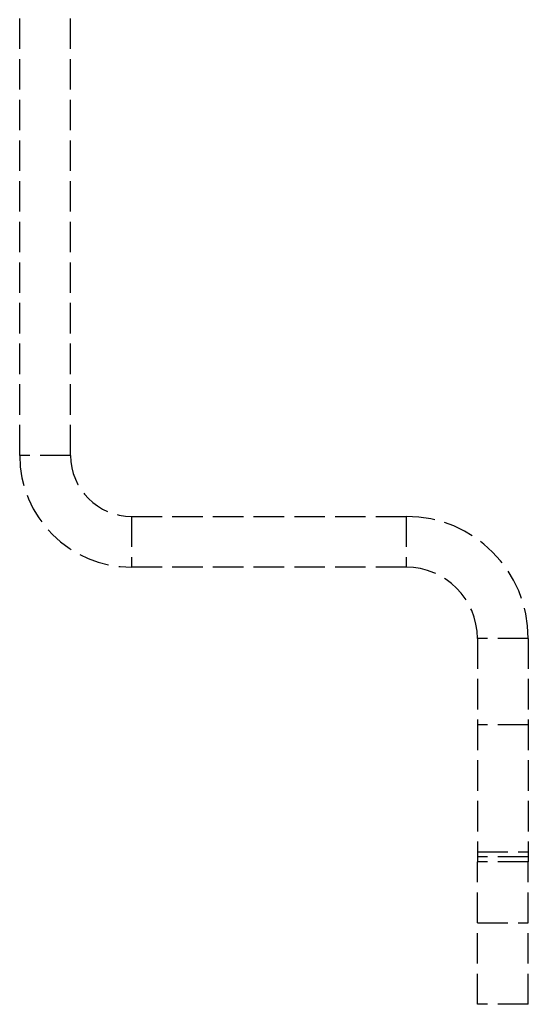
# Model space of a CAD drawing. Header units: millimetres. Extents: x -205 to 205, y 0 to 637.
# Tile 79 of 82: x 180 to 205, y 379 to 427. Entities that reach past the tile are written whole.
import ezdxf

# ---------------------------------------------------------------- set-up
doc = ezdxf.new("R2010")
doc.units = ezdxf.units.MM
doc.header["$LTSCALE"] = 10
doc.linetypes.add('ALLCAD_Strich', pattern=[0.2, 0.15, -0.05])
doc.layers.add('BESCH_KONT_sich_schn_grun_2d', color=10, linetype='Continuous')

msp = doc.modelspace()

# ---------------------------------------------------------------- linework, layer by layer
at = {"layer": 'BESCH_KONT_sich_schn_grun_2d', "linetype": 'ALLCAD_Strich'}
for p, q in [((180, 405.922), (180, 596.922)), ((182.5, 405.922), (182.5, 596.922)), ((182.5, 405.922), (180, 405.922)), ((185.5, 402.922), (199, 402.922)), ((185.5, 402.922), (185.5, 400.422)), ((199, 402.922), (199, 400.422)), ((199, 400.422), (185.5, 400.422)), ((202.5, 396.922), (202.5, 385.922)), ((205, 396.922), (202.5, 396.922)), ((205, 396.922), (205, 385.922)), ((205, 392.672), (202.5, 392.672)), ((202.5, 386.422), (205, 386.422)), ((205, 386.172), (202.5, 386.172)), ((202.5, 378.922), (202.5, 385.922)), ((205, 385.922), (202.5, 385.922)), ((205, 378.922), (205, 385.922)), ((202.5, 382.922), (205, 382.922)), ((205, 378.922), (202.5, 378.922)), ((203.74, 378.922), (203.74, 378.917)), ((203.743, 378.917), (203.74, 378.917)), ((203.742, 378.922), (203.742, 378.917)), ((203.743, 378.922), (203.743, 378.917)), ((203.743, 378.922), (203.743, 378.917)), ((203.743, 378.922), (203.743, 378.917)), ((203.743, 378.922), (203.743, 378.917)), ((203.743, 378.917), (203.746, 378.917)), ((203.743, 378.917), (203.743, 378.917)), ((203.744, 378.922), (203.744, 378.917)), ((203.746, 378.922), (203.746, 378.917)), ((203.747, 378.922), (203.747, 378.917)), ((203.749, 378.917), (203.747, 378.917)), ((203.749, 378.922), (203.749, 378.917)), ((203.749, 378.922), (203.749, 378.917)), ((203.749, 378.922), (203.749, 378.917)), ((203.749, 378.917), (203.753, 378.917)), ((203.751, 378.917), (203.751, 378.922)), ((203.751, 378.922), (203.751, 378.917)), ((203.753, 378.922), (203.753, 378.917)), ((203.754, 378.922), (203.754, 378.917)), ((203.756, 378.917), (203.754, 378.917)), ((203.755, 378.922), (203.755, 378.917)), ((203.756, 378.922), (203.756, 378.917)), ((203.757, 378.917), (203.756, 378.917)), ((203.757, 378.922), (203.757, 378.917)), ((203.757, 378.922), (203.757, 378.917)), ((203.757, 378.922), (203.757, 378.917)), ((203.757, 378.917), (203.76, 378.917)), ((203.758, 378.922), (203.758, 378.917)), ((203.76, 378.922), (203.76, 378.917))]:
    msp.add_line(p, q, dxfattribs=at)
for centre, radius, start, end in [((185.5, 405.922), 5.5, 180, 270), ((185.5, 405.922), 3, 180, 270), ((199, 396.922), 6, 0, 90), ((199, 396.922), 3.5, 0, 90)]:
    msp.add_arc(centre, radius, start, end, dxfattribs=at)

doc.saveas('drawing.dxf')
